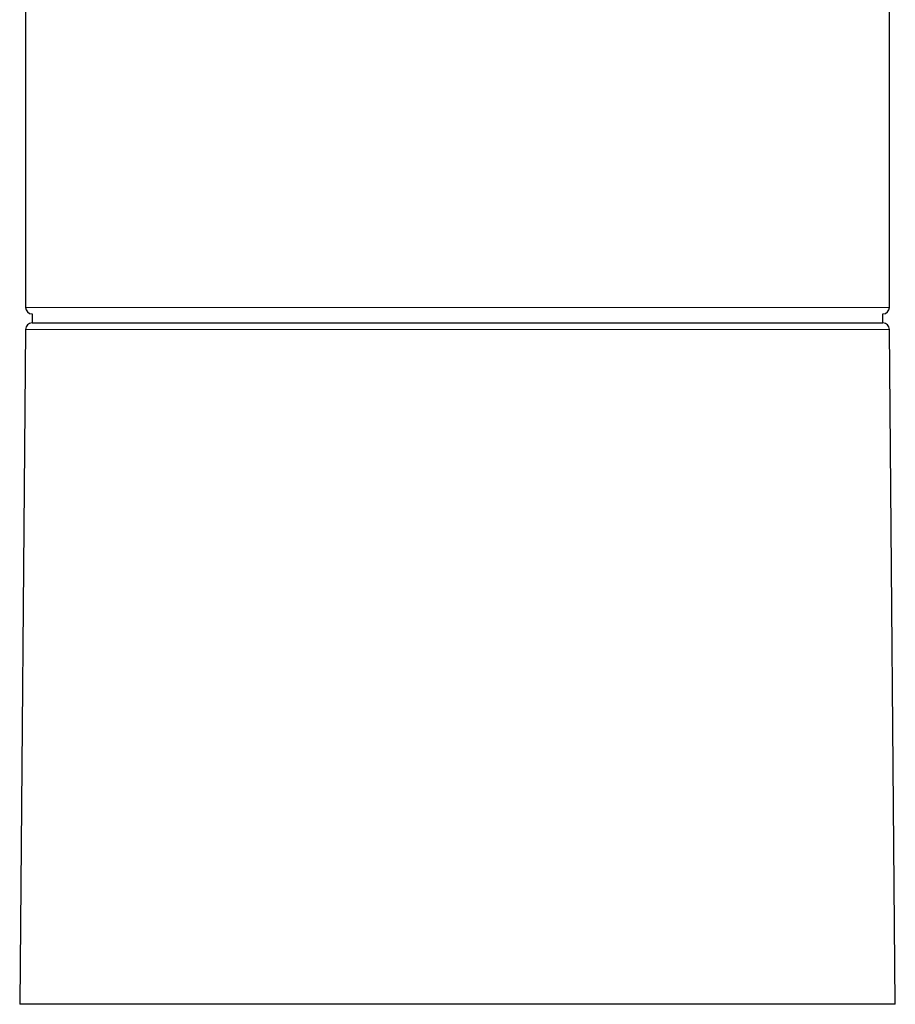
# Model space of a CAD drawing. Header units: millimetres. Extents: x 8 to 601, y 12 to 507.
# Tile 2 of 150: x 146 to 200, y 344 to 404. Entities that reach past the tile are written whole.
import ezdxf

# ---------------------------------------------------------------- set-up
doc = ezdxf.new("R2010")
doc.units = ezdxf.units.MM

msp = doc.modelspace()

# ---------------------------------------------------------------- linework, layer by layer
at = {"color": 7, "linetype": 'Continuous', "lineweight": 30}
for p, q in [((199.527, 386.762), (199.527, 431.985)), ((146.527, 406.111), (146.527, 386.762)), ((146.923, 386.362), (146.923, 385.812)), ((199.13, 385.812), (199.13, 386.362)), ((146.523, 385.415), (146.162, 344.012)), ((146.923, 385.812), (173.938, 385.812)), ((173.938, 385.812), (199.13, 385.812)), ((199.891, 344.012), (199.53, 385.415)), ((199.891, 344.012), (146.162, 344.012))]:
    msp.add_line(p, q, dxfattribs=at)
at = {"color": 8, "linetype": 'Continuous', "lineweight": 0}
for p, q in [((146.527, 386.762), (199.527, 386.762)), ((173.952, 385.415), (146.523, 385.415)), ((199.53, 385.415), (173.952, 385.415))]:
    msp.add_line(p, q, dxfattribs=at)
at = {"color": 7, "linetype": 'Continuous', "lineweight": 30}
for centre, start, end in [((146.927, 386.762), 180, 269.50216), ((199.127, 386.762), 270.49784, 0), ((146.923, 385.412), 90, 179.5), ((199.13, 385.412), 0.5, 90)]:
    msp.add_arc(centre, 0.4, start, end, dxfattribs=at)

doc.saveas('drawing.dxf')
